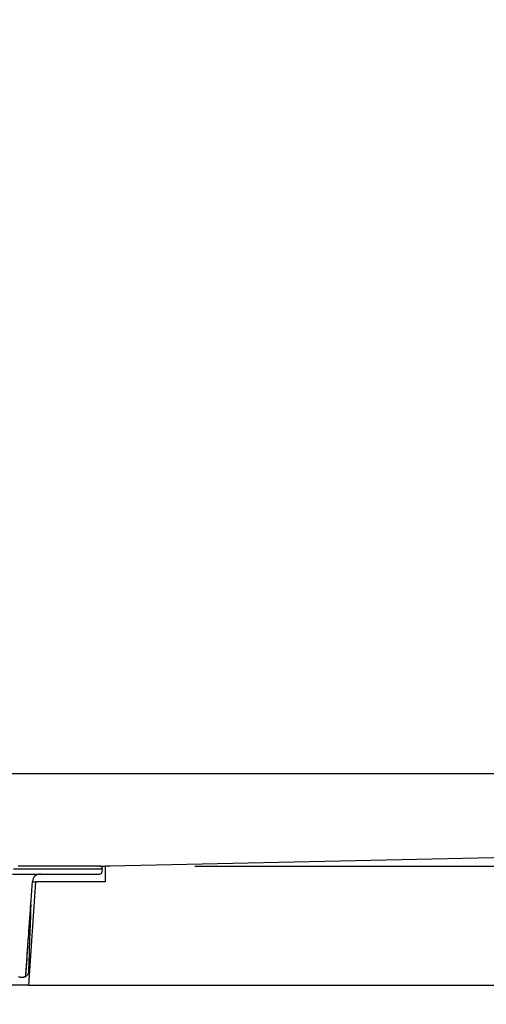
# Model space of a CAD drawing. Header units: millimetres. Extents: x -18288 to 18288, y -400 to 5820.
# Tile 24 of 26: x 2409 to 2497, y 5288 to 5474. Entities that reach past the tile are written whole.
import ezdxf

# ---------------------------------------------------------------- set-up
doc = ezdxf.new("R2010")
doc.units = ezdxf.units.MM
doc.header["$LTSCALE"] = 20
doc.layers.add('_Sichtbarkanten', color=7, linetype='Continuous', lineweight=25)
doc.layers.add('Bemaßung (ISO)', color=7, linetype='Continuous', lineweight=25)
doc.styles.add('Notiztext (ISO)', font='verdana.ttf')
doc.dimstyles.new('wedi USA', dxfattribs={"dimscale": 20, "dimtxt": 2.5, "dimasz": 4, "dimexe": 2, "dimexo": 0.8, "dimgap": 0.3, "dimtad": 1, "dimdec": 1, "dimrnd": 1e-08, "dimtxsty": 'Notiztext (ISO)', "dimcen": 0.09, "dimclrd": 7, "dimclre": 7, "dimclrt": 256, "dimadec": 0, "dimazin": 2, "dimtfac": 0.6, "dimtmove": 0, "dimatfit": 3, "dimfxl": 1, "dimtolj": 1, "dimlwd": -1, "dimlwe": -1, "dimarcsym": 0})

# ---------------------------------------------------------------- blocks, each defined once
blk = doc.blocks.new('*D68')
at = {"layer": 'Bemaßung (ISO)', "color": 7, "transparency": 16777216}
for p, q in [((3473.32, 5393.92), (3473.32, 5473.92)), ((2442.16, 5313.92), (3513.32, 5313.92)), ((3473.32, 5291.42), (3473.32, 5313.92)), ((3280.08, 5291.42), (3513.32, 5291.42)), ((3473.32, 5211.42), (3473.32, 5131.42))]:
    blk.add_line(p, q, dxfattribs=at)
for points in [[(3459.99, 5393.92), (3486.66, 5393.92), (3473.32, 5313.92)], [(3459.99, 5211.42), (3486.66, 5211.42), (3473.32, 5291.42)]]:
    blk.add_solid(points, dxfattribs=at)
at = {"layer": 'Defpoints', "color": 0, "transparency": 16777216}
for p in [(2426.16, 5313.92), (3473.32, 5313.92), (3264.08, 5291.42)]:
    blk.add_point(p, dxfattribs=at)
at = {"layer": 'Bemaßung (ISO)', "transparency": 16777216, "insert": (3401.91, 5111.67), "char_height": 50, "attachment_point": 1, "rotation": 90, "style": 'Notiztext (ISO)'}
blk.add_mtext('\\A1;22,5 [7/8]"', dxfattribs=at)

msp = doc.modelspace()

# ---------------------------------------------------------------- linework, layer by layer
at = {"layer": '_Sichtbarkanten'}
for p, q in [((1447.99, 5331.42), (3251.36, 5331.42)), ((3251.36, 5331.42), (2426.16, 5313.92)), ((2424.16, 5313.92), (2408.75, 5313.92)), ((2424.16, 5313.92), (2425.18, 5313.92)), ((2425.18, 5313.92), (2425.18, 5310.92)), ((2426.16, 5313.92), (2425.18, 5313.92)), ((2407.69, 5312.42), (2412.9, 5312.42)), ((2407.88, 5313.42), (2424.61, 5313.42)), ((2412.9, 5312.42), (2412.94, 5312.42)), ((2412.94, 5312.42), (2424.14, 5312.42)), ((2424.61, 5313.42), (2424.66, 5313.42)), ((2424.64, 5312.9), (2424.66, 5313.42)), ((2424.66, 5313.42), (2424.66, 5313.45)), ((2410.21, 5293.38), (2411.44, 5311.02)), ((2412.04, 5310.92), (2410.68, 5291.42)), ((2411.44, 5310.92), (2412.04, 5310.92)), ((2425.18, 5310.92), (2412.04, 5310.92)), ((2409.03, 5292.92), (2409.71, 5292.92)), ((2410.68, 5291.42), (2288.68, 5291.42)), ((2410.68, 5291.42), (3264.08, 5291.42))]:
    msp.add_line(p, q, dxfattribs=at)
for centre, radius, start, end in [((2424.16, 5313.42), 0.5, 3.727, 90), ((2412.94, 5310.92), 1.5, 90, 176), ((2424.14, 5312.92), 0.5, 270, 358), ((2409.71, 5293.42), 0.5, 270, 356), ((2409.03, 5293.12), 0.2, 180, 270)]:
    msp.add_arc(centre, radius, start, end, dxfattribs=at)
for points, knots in [([(2410.24, 5293.9), (2410.39, 5296.11), (2410.55, 5298.33), (2410.78, 5301.65), (2410.85, 5302.76), (2410.97, 5304.42), (2411.01, 5304.97), (2411.06, 5305.8), (2411.08, 5306.08), (2411.11, 5306.5), (2411.12, 5306.64), (2411.13, 5306.84), (2411.14, 5306.91), (2411.14, 5307.02), (2411.15, 5307.05), (2411.15, 5307.1), (2411.15, 5307.12), (2411.15, 5307.15), (2411.15, 5307.15), (2411.15, 5307.17), (2411.15, 5307.17), (2411.15, 5307.18), (2411.15, 5307.18), (2411.15, 5307.18), (2411.15, 5307.18), (2411.15, 5307.18), (2411.15, 5307.18), (2411.15, 5307.18)], [0, 0, 0, 0, 0.665736, 0.665736, 0.998986, 0.998986, 1.165913, 1.165913, 1.249639, 1.249639, 1.291738, 1.291738, 1.312998, 1.312998, 1.32381, 1.32381, 1.329366, 1.329366, 1.332261, 1.332261, 1.333794, 1.333794, 1.334616, 1.334616, 1.335057, 1.335057, 1.335527, 1.335527, 1.335527, 1.335527]), ([(2409.69, 5292.92), (2409.77, 5292.92), (2409.85, 5292.94), (2409.99, 5293.01), (2410.06, 5293.06), (2410.15, 5293.19), (2410.18, 5293.27), (2410.2, 5293.36), (2410.2, 5293.37), (2410.2, 5293.38)], [0, 0, 0, 0, 0.0343623, 0.0343623, 0.0675468, 0.0675468, 0.0980652, 0.0980652, 0.1025173, 0.1025173, 0.1025173, 0.1025173]), ([(2410.68, 5293.88), (2410.68, 5293.77), (2410.66, 5293.66), (2410.58, 5293.46), (2410.53, 5293.37), (2410.39, 5293.2), (2410.31, 5293.13), (2410.13, 5293.02), (2410.03, 5292.97), (2409.88, 5292.93), (2409.83, 5292.93), (2409.78, 5292.92)], [0, 0, 0, 0, 0.032506, 0.032506, 0.0643591, 0.0643591, 0.0962358, 0.0962358, 0.1281096, 0.1281096, 0.1435074, 0.1435074, 0.1435074, 0.1435074]), ([(2410.2, 5293.38), (2410.21, 5293.51), (2410.22, 5293.64), (2410.23, 5293.81), (2410.23, 5293.86), (2410.24, 5293.9)], [0, 0, 0, 0, 0.03935995, 0.03935995, 0.05251596, 0.05251596, 0.05251596, 0.05251596])]:
    msp.add_open_spline(points, degree=3, knots=knots, dxfattribs=at)
for points in [[(2411.13, 5306.57), (2410.98, 5302.34), (2410.83, 5298.11), (2410.68, 5293.88)], [(2409.68, 5292.92), (2409.68, 5292.92), (2409.68, 5292.92), (2409.69, 5292.92)]]:
    msp.add_open_spline(points, degree=3, dxfattribs=at)

# ---------------------------------------------------------------- dimensions: what is measured, and where the dimension line sits
at = {"layer": 'Bemaßung (ISO)', "color": 7}
dim = msp.add_linear_dim(base=(3473.32, 5313.92), p1=(3264.08, 5291.42), p2=(2426.16, 5313.92), angle=270, text='<>"', dimstyle='wedi USA', override={"dimgap": 0.3, "dimdec": 1, "dimtol": 0, "dimlim": 0, "dimtp": 0, "dimtm": 0, "dimtdec": 2, "dimtofl": 1, "dimatfit": 1}, dxfattribs=at)
dim.commit()
dim.dimension.update_dxf_attribs({"geometry": '*D68', "text_midpoint": (3473.32, 5302.67), "dimtype": 160})

doc.saveas('drawing.dxf')
